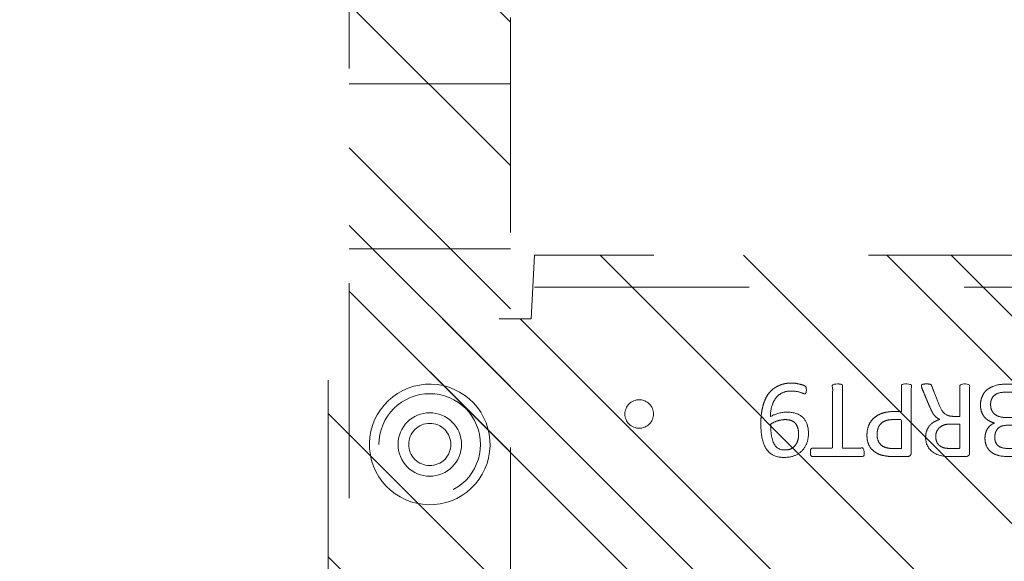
# Model space of a CAD drawing. Header units: inches. Extents: x -462 to -293, y -254 to -12.
# Tile 26 of 89: x -372.45 to -366.34, y -71.72 to -68.36. Entities that reach past the tile are written whole.
import ezdxf

# ---------------------------------------------------------------- set-up
doc = ezdxf.new("R2010")
doc.units = ezdxf.units.IN
doc.header["$LTSCALE"] = 32
doc.header["$MEASUREMENT"] = 0
doc.linetypes.add('Dash Style-1', pattern=[0.083328, 0.041656, -0.041672])
for name, color, linetype, lineweight in [('DashLine', 7, 'Dash Style-1', 13), ('DashLineFill', 7, 'Dash Style-1', 13), ('Drawing', 7, 'Continuous', 18), ('Metal-Black', 7, 'Continuous', 18), ('Metal-DeskStructure', 7, 'Continuous', 13), ('None', 7, 'Continuous', 18), ('SolidLine', 7, 'Continuous', 15)]:
    doc.layers.add(name, color=color, linetype=linetype, lineweight=lineweight)
pattern_1 = [(45, (0, 0), (-1.61302, 1.93572), []), (45, (-1.0608, 1.0608), (-0.472346, 0.416761), [])]

# ---------------------------------------------------------------- blocks, each defined once
blk = doc.blocks.new('Group-12')
at = {"layer": 'DashLine'}
blk.add_rational_spline([(3.4259, -2.5591), (3.4259, -37.7752), (3.4259, -72.9914), (3.4259, -74.5276), (1.8898, -74.5276), (-11.0287, -74.5473), (-23.9472, -74.5671), (-25.2496, -74.4618), (-25.4762, -73.1751), (-27.4062, -52.6221), (-29.3362, -32.0691), (-29.6454, -28.7795), (-29.6452, -25.4721), (-29.6458, -14.0156), (-29.6464, -2.5591), (-13.1102, -2.5591), (3.4259, -2.5591)], [1, 1, 1, 0.707106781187, 1, 1, 1, 1, 1, 1, 1, 1, 1, 1, 1, 1, 1], degree=2, knots=[0, 0, 0, 0.343773, 0.343773, 0.354376, 0.354376, 0.480484, 0.480484, 0.493239, 0.493239, 0.694763, 0.694763, 0.727018, 0.727018, 0.838741, 0.838741, 1, 1, 1], dxfattribs=at)
at = {"layer": 'SolidLine'}
blk.add_rational_spline([(4.8819, -2.5591), (4.8819, -37.7752), (4.8819, -72.9914), (4.8819, -75.9836), (1.8898, -75.9836), (-11.0237, -76.0038), (-23.9372, -76.0241), (-26.4886, -75.8182), (-26.9262, -73.3111), (-28.8567, -52.7586), (-30.7872, -32.2061), (-31.1014, -28.847), (-31.1022, -25.4721), (-31.1023, -14.0156), (-31.1024, -2.5591), (-13.1102, -2.5591), (4.8819, -2.5591)], [1, 1, 1, 0.707106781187, 1, 1, 1, 1, 1, 1, 1, 1, 1, 1, 1, 1, 1], degree=2, knots=[0, 0, 0, 0.330467, 0.330467, 0.350321, 0.350321, 0.471501, 0.471501, 0.49552, 0.49552, 0.690342, 0.690342, 0.722181, 0.722181, 0.830262, 0.830262, 1, 1, 1], dxfattribs=at)
blk = doc.blocks.new('Group-40')
at = {"layer": 'SolidLine', "color": 7}
for points, knots in [([(1.2823, 6.0565), (1.3118, 6.0565), (1.3709, 6.0491), (1.4262, 6.0325), (1.4742, 6.0048), (1.5093, 5.9623), (1.5314, 5.9033), (1.5314, 5.8498), (1.5259, 5.8221), (1.5176, 5.7889), (1.5093, 5.7778), (1.4982, 5.7741), (1.4816, 5.7741), (1.4724, 5.776), (1.4668, 5.7778), (1.465, 5.7815), (1.465, 5.7889), (1.4705, 5.8018), (1.4779, 5.8239), (1.4816, 5.8516), (1.4816, 5.9033), (1.4558, 5.9513), (1.4133, 5.9808), (1.3561, 5.9974), (1.3229, 5.9974), (1.334, 5.979), (1.3506, 5.9273), (1.3506, 5.8572), (1.3303, 5.8055), (1.2952, 5.776), (1.2472, 5.7612), (1.1882, 5.7612), (1.1347, 5.7796), (1.0941, 5.8166), (1.0701, 5.8719), (1.0701, 5.9402), (1.083, 5.9826), (1.1107, 6.0159), (1.1476, 6.038), (1.1956, 6.0509), (1.2509, 6.0565), (1.2823, 6.0565)], [0, 0, 0, 0.054342, 0.108683, 0.163025, 0.217366, 0.271708, 0.32605, 0.346749, 0.367448, 0.408846, 0.429545, 0.450244, 0.466803, 0.483362, 0.499922, 0.516481, 0.53304, 0.549599, 0.566158, 0.582718, 0.612524, 0.642331, 0.672137, 0.701944, 0.701944, 0.721255, 0.740567, 0.762023, 0.78348, 0.804937, 0.826394, 0.847851, 0.869308, 0.890765, 0.912222, 0.926851, 0.941481, 0.956111, 0.970741, 0.98537, 1, 1, 1]), ([(1.2768, 5.9956), (1.2325, 5.9956), (1.1411, 5.979), (1.1162, 5.9291), (1.1162, 5.8848), (1.1328, 5.8516), (1.1605, 5.8313), (1.1956, 5.8221), (1.2343, 5.8221), (1.2675, 5.8313), (1.2915, 5.8498), (1.3044, 5.8811), (1.3044, 5.931), (1.2878, 5.979), (1.2768, 5.9956)], [0, 0, 0, 0.066007, 0.19802, 0.264026, 0.330033, 0.39604, 0.462046, 0.528053, 0.60066, 0.673267, 0.745875, 0.818482, 0.909241, 1, 1, 1]), ([(1.1014, 5.7482), (1.1074, 5.7482), (1.118, 5.7482), (1.1236, 5.7445), (1.1273, 5.739), (1.1273, 5.6744), (1.1273, 5.6116), (1.3211, 5.6116), (1.5185, 5.6116), (1.5222, 5.608), (1.5241, 5.6006), (1.5259, 5.5895), (1.5259, 5.5729), (1.5241, 5.5618), (1.5222, 5.5544), (1.5185, 5.5507), (1.3211, 5.5507), (1.1273, 5.5507), (1.1273, 5.488), (1.1273, 5.4234), (1.1236, 5.4179), (1.118, 5.416), (1.1088, 5.4142), (1.0959, 5.4142), (1.0848, 5.416), (1.0793, 5.4179), (1.0756, 5.4234), (1.0756, 5.5812), (1.0756, 5.739), (1.0793, 5.7445), (1.0848, 5.7482), (1.0959, 5.7482), (1.1014, 5.7482)], [0, 0, 0, 0.003046, 0.005389, 0.007733, 0.010076, 0.089744, 0.089744, 0.335779, 0.340465, 0.345152, 0.349838, 0.354524, 0.360382, 0.36624, 0.372099, 0.377957, 0.6855, 0.6855, 0.785085, 0.788014, 0.790943, 0.793872, 0.796801, 0.798998, 0.801195, 0.803391, 0.805588, 0.991213, 0.99341, 0.995606, 0.997803, 1, 1, 1]), ([(1.2066, 5.3983), (1.2417, 5.3983), (1.2952, 5.3761), (1.3321, 5.3355), (1.3543, 5.2765), (1.3543, 5.2091), (1.3543, 5.1842), (1.4345, 5.1842), (1.5185, 5.1842), (1.5222, 5.1805), (1.5241, 5.1731), (1.5259, 5.162), (1.5259, 5.1454), (1.5241, 5.1344), (1.5222, 5.127), (1.5185, 5.1233), (1.3081, 5.1233), (1.0885, 5.1233), (1.0756, 5.1381), (1.0756, 5.1953), (1.0756, 5.258), (1.0793, 5.2839), (1.0867, 5.3208), (1.1088, 5.3577), (1.1402, 5.3854), (1.1826, 5.3983), (1.2066, 5.3983)], [0, 0, 0, 0.066268, 0.132535, 0.198803, 0.26507, 0.303966, 0.303966, 0.429297, 0.43506, 0.440822, 0.446584, 0.452347, 0.456957, 0.461567, 0.466177, 0.470786, 0.728938, 0.745073, 0.761208, 0.845107, 0.870922, 0.896738, 0.922553, 0.948369, 0.974184, 1, 1, 1]), ([(1.2122, 5.3355), (1.1845, 5.3355), (1.1476, 5.3152), (1.131, 5.2857), (1.1254, 5.2543), (1.1254, 5.211), (1.1254, 5.1842), (1.2149, 5.1842), (1.3044, 5.1842), (1.3044, 5.211), (1.3044, 5.2635), (1.2915, 5.3005), (1.2657, 5.3244), (1.2325, 5.3355), (1.2122, 5.3355)], [0, 0, 0, 0.053098, 0.106195, 0.159293, 0.212391, 0.297937, 0.297937, 0.584068, 0.584068, 0.669615, 0.752211, 0.834807, 0.917404, 1, 1, 1]), ([(1.5148, 5.0603), (1.5185, 5.0603), (1.5222, 5.0584), (1.5241, 5.0511), (1.5259, 5.0381), (1.5259, 5.0197), (1.5241, 5.0086), (1.5222, 5.0012), (1.5167, 4.9975), (1.5111, 4.9957), (1.4585, 4.9754), (1.4059, 4.9551), (1.3875, 4.9477), (1.358, 4.9329), (1.3358, 4.9108), (1.3247, 4.8813), (1.3247, 4.8416), (1.3247, 4.8222), (1.4198, 4.8222), (1.5185, 4.8222), (1.5222, 4.8185), (1.5241, 4.8111), (1.5259, 4.8001), (1.5259, 4.7835), (1.5241, 4.7724), (1.5222, 4.765), (1.5185, 4.7613), (1.3072, 4.7613), (1.0867, 4.7613), (1.0756, 4.7761), (1.0756, 4.8314), (1.0756, 4.896), (1.0774, 4.9182), (1.0793, 4.9274), (1.083, 4.9532), (1.1033, 4.9938), (1.1328, 5.0197), (1.1716, 5.0344), (1.2159, 5.0344), (1.2528, 5.0215), (1.2805, 4.9994), (1.2989, 4.9662), (1.3063, 4.9477), (1.3118, 4.9588), (1.3266, 4.9772), (1.3469, 4.992), (1.3746, 5.0049), (1.3912, 5.0123), (1.4401, 5.0326), (1.489, 5.0529), (1.5019, 5.0584), (1.513, 5.0603), (1.5148, 5.0603)], [0, 0, 0, 0.004018, 0.008035, 0.012053, 0.01607, 0.020088, 0.024105, 0.028123, 0.03214, 0.03214, 0.070951, 0.070951, 0.084634, 0.098317, 0.112001, 0.125684, 0.138745, 0.138745, 0.202807, 0.205295, 0.207782, 0.21027, 0.212758, 0.214748, 0.216739, 0.218729, 0.220719, 0.332671, 0.339637, 0.346603, 0.391882, 0.407555, 0.423229, 0.423229, 0.466696, 0.510164, 0.553631, 0.597099, 0.640566, 0.684033, 0.727501, 0.770968, 0.770968, 0.798042, 0.825115, 0.852188, 0.879262, 0.879262, 0.958132, 0.958132, 0.979066, 1, 1, 1]), ([(1.2011, 4.9717), (1.1734, 4.9717), (1.1383, 4.9477), (1.1291, 4.92), (1.1273, 4.9108), (1.1254, 4.8887), (1.1254, 4.8471), (1.1254, 4.8222), (1.2011, 4.8222), (1.2768, 4.8222), (1.2768, 4.8508), (1.2768, 4.9034), (1.2657, 4.9366), (1.2435, 4.9606), (1.2159, 4.9717), (1.2011, 4.9717)], [0, 0, 0, 0.142515, 0.285031, 0.285031, 0.330993, 0.376955, 0.445899, 0.445899, 0.655281, 0.655281, 0.734439, 0.800829, 0.867219, 0.93361, 1, 1, 1]), ([(1.3949, 4.694), (1.417, 4.694), (1.4521, 4.6829), (1.4816, 4.6644), (1.5019, 4.6367), (1.5241, 4.5869), (1.5241, 4.4799), (1.5241, 4.4134), (1.513, 4.3987), (1.2998, 4.3987), (1.0867, 4.3987), (1.0756, 4.4134), (1.0756, 4.4716), (1.0756, 4.5629), (1.0922, 4.6146), (1.1199, 4.6478), (1.1623, 4.6663), (1.2048, 4.6663), (1.2343, 4.6589), (1.2583, 4.6441), (1.2786, 4.6201), (1.2841, 4.6072), (1.2878, 4.6257), (1.3063, 4.6571), (1.334, 4.681), (1.3727, 4.694), (1.3949, 4.694)], [0, 0, 0, 0.031455, 0.06291, 0.094366, 0.125821, 0.188731, 0.266159, 0.275837, 0.285516, 0.435531, 0.44521, 0.454888, 0.521427, 0.574659, 0.627891, 0.681123, 0.734355, 0.762747, 0.791139, 0.819531, 0.847924, 0.847924, 0.885943, 0.923962, 0.961981, 1, 1, 1]), ([(1.1956, 4.6054), (1.1789, 4.6054), (1.1531, 4.5961), (1.1347, 4.5758), (1.1254, 4.5445), (1.1254, 4.4891), (1.1254, 4.4577), (1.1974, 4.4577), (1.2694, 4.4577), (1.2694, 4.4919), (1.2694, 4.5482), (1.2583, 4.5777), (1.238, 4.5961), (1.2103, 4.6054), (1.1956, 4.6054)], [0, 0, 0, 0.074499, 0.148998, 0.223496, 0.297995, 0.395417, 0.395417, 0.61891, 0.61891, 0.724928, 0.793696, 0.862464, 0.931232, 1, 1, 1]), ([(1.3986, 4.6312), (1.3783, 4.6312), (1.3487, 4.6183), (1.3284, 4.5943), (1.3174, 4.5574), (1.3174, 4.4937), (1.3174, 4.4577), (1.3958, 4.4577), (1.4742, 4.4577), (1.4742, 4.5011), (1.4742, 4.5851), (1.4465, 4.6183), (1.417, 4.6312), (1.3986, 4.6312)], [0, 0, 0, 0.079156, 0.158312, 0.237468, 0.316624, 0.419526, 0.419526, 0.643799, 0.643799, 0.767809, 0.883905, 0.941952, 1, 1, 1]), ([(1.5001, 4.3229), (1.5074, 4.3229), (1.5213, 4.3201), (1.5241, 4.3118), (1.5241, 4.1927), (1.5241, 4.0737), (1.5222, 4.07), (1.5167, 4.0663), (1.5074, 4.0645), (1.4945, 4.0645), (1.4853, 4.0663), (1.4798, 4.0682), (1.4761, 4.0737), (1.4761, 4.1226), (1.4761, 4.1697), (1.3063, 4.1697), (1.1365, 4.1697), (1.1623, 4.1263), (1.1882, 4.0829), (1.19, 4.0774), (1.1919, 4.0682), (1.1882, 4.0645), (1.1771, 4.0626), (1.1646, 4.0626), (1.155, 4.0626), (1.1494, 4.0645), (1.1457, 4.0682), (1.1439, 4.0719), (1.1107, 4.1235), (1.0774, 4.1752), (1.0756, 4.1771), (1.0756, 4.1807), (1.0738, 4.1863), (1.0738, 4.2034), (1.0738, 4.2214), (1.0774, 4.2269), (1.0811, 4.2287), (1.2795, 4.2287), (1.4761, 4.2287), (1.4761, 4.2693), (1.4761, 4.3136), (1.4798, 4.3173), (1.4853, 4.321), (1.4945, 4.3229), (1.5001, 4.3229)], [0, 0, 0, 0.00261, 0.007831, 0.010441, 0.176195, 0.178805, 0.181415, 0.184026, 0.186636, 0.188594, 0.190551, 0.192509, 0.194467, 0.244389, 0.244389, 0.424498, 0.424498, 0.47805, 0.47805, 0.484241, 0.490432, 0.496622, 0.502813, 0.507071, 0.510941, 0.514811, 0.518682, 0.518682, 0.576295, 0.576295, 0.578743, 0.58119, 0.583638, 0.590247, 0.593184, 0.596122, 0.599059, 0.911881, 0.911881, 0.976501, 0.982376, 0.988251, 0.994125, 1, 1, 1])]:
    blk.add_open_spline(points, degree=2, knots=knots, dxfattribs=at)
blk = doc.blocks.new('1BRPT9-Bracket (2D)')
at = {"layer": 'DashLineFill', "linetype": 'Continuous', "lineweight": 13}
h = blk.add_hatch(dxfattribs=at)
h.set_pattern_fill('Steel', color=253, style=0, pattern_type=2)
h.set_pattern_definition(pattern_1)
edge = h.paths.add_edge_path()
edge.add_arc((1.6779, -8.4882), 0.252, 270, 360)
edge.add_line((1.9299, -8.4882), (1.9299, -7.4803))
edge.add_line((1.9299, -7.4803), (2.3236, -7.4803))
edge.add_line((2.3236, -7.4803), (2.3236, 7.4611))
edge.add_line((2.3236, 7.4611), (1.9299, 7.4803))
edge.add_line((1.9299, 7.4803), (1.9299, 8.4882))
edge.add_arc((1.6779, 8.4882), 0.252, 360, 450)
edge.add_line((1.6779, 8.7402), (-2.3221, 8.7402))
edge.add_line((-2.3221, 8.7402), (-2.3221, -8.7402))
edge.add_line((-2.3221, -8.7402), (1.6779, -8.7402))
h = blk.add_hatch(dxfattribs=at)
h.set_pattern_fill('Steel', color=253, style=0, pattern_type=2)
h.set_pattern_definition(pattern_1)
h.paths.add_polyline_path([(1.1504, 8.4252), (1.1812, 8.4237), (1.2118, 8.4191), (1.2418, 8.4116), (1.2709, 8.4012), (1.2988, 8.388), (1.3254, 8.3721), (1.3502, 8.3537), (1.3731, 8.3329), (1.3938, 8.31), (1.4123, 8.2852), (1.4281, 8.2587), (1.4414, 8.2308), (1.4518, 8.2017), (1.4593, 8.1717), (1.4638, 8.1411), (1.4653, 8.1102), (1.4638, 8.0794), (1.4593, 8.0488), (1.4518, 8.0188), (1.4414, 7.9897), (1.4281, 7.9618), (1.4123, 7.9353), (1.3938, 7.9104), (1.3731, 7.8875), (1.3502, 7.8668), (1.3254, 7.8484), (1.2988, 7.8325), (1.2709, 7.8193), (1.2418, 7.8088), (1.2118, 7.8013), (1.1812, 7.7968), (1.1504, 7.7953), (1.1195, 7.7968), (1.0889, 7.8013), (1.0589, 7.8088), (1.0298, 7.8193), (1.0019, 7.8325), (0.9754, 7.8484), (0.9506, 7.8668), (0.9277, 7.8875), (0.9069, 7.9104), (0.8885, 7.9353), (0.8726, 7.9618), (0.8594, 7.9897), (0.849, 8.0188), (0.8415, 8.0488), (0.8369, 8.0794), (0.8354, 8.1102), (0.8369, 8.1411), (0.8415, 8.1717), (0.849, 8.2017), (0.8594, 8.2308), (0.8726, 8.2587), (0.8885, 8.2852), (0.9069, 8.31), (0.9277, 8.3329), (0.9506, 8.3537), (0.9754, 8.3721), (1.0019, 8.388), (1.0298, 8.4012), (1.0589, 8.4116), (1.0889, 8.4191), (1.1195, 8.4237)])
h = blk.add_hatch(dxfattribs=at)
h.set_pattern_fill('Steel', color=253, style=0, pattern_type=2)
h.set_pattern_definition(pattern_1)
h.paths.add_polyline_path([(1.1504, 8.3071), (1.1697, 8.3061), (1.1888, 8.3033), (1.2075, 8.2986), (1.2257, 8.2921), (1.2432, 8.2838), (1.2597, 8.2739), (1.2753, 8.2624), (1.2896, 8.2494), (1.3025, 8.2351), (1.314, 8.2196), (1.324, 8.203), (1.3322, 8.1856), (1.3387, 8.1674), (1.3434, 8.1486), (1.3463, 8.1295), (1.3472, 8.1102), (1.3463, 8.0909), (1.3434, 8.0718), (1.3387, 8.0531), (1.3322, 8.0349), (1.324, 8.0174), (1.314, 8.0009), (1.3025, 7.9854), (1.2896, 7.971), (1.2753, 7.9581), (1.2597, 7.9466), (1.2432, 7.9366), (1.2257, 7.9284), (1.2075, 7.9219), (1.1888, 7.9172), (1.1697, 7.9143), (1.1504, 7.9134), (1.1311, 7.9143), (1.112, 7.9172), (1.0932, 7.9219), (1.075, 7.9284), (1.0576, 7.9366), (1.041, 7.9466), (1.0255, 7.9581), (1.0112, 7.971), (0.9982, 7.9854), (0.9867, 8.0009), (0.9768, 8.0174), (0.9685, 8.0349), (0.962, 8.0531), (0.9573, 8.0718), (0.9545, 8.0909), (0.9535, 8.1102), (0.9545, 8.1295), (0.9573, 8.1486), (0.962, 8.1674), (0.9685, 8.1856), (0.9768, 8.203), (0.9867, 8.2196), (0.9982, 8.2351), (1.0112, 8.2494), (1.0255, 8.2624), (1.041, 8.2739), (1.0576, 8.2838), (1.075, 8.2921), (1.0932, 8.2986), (1.112, 8.3033), (1.1311, 8.3061)])
h = blk.add_hatch(dxfattribs=at)
h.set_pattern_fill('Steel', color=253, style=0, pattern_type=2)
h.set_pattern_definition(pattern_1)
h.paths.add_polyline_path([(1.3393, 6.8996), (1.348, 6.8992), (1.3566, 6.8979), (1.3651, 6.8958), (1.3732, 6.8929), (1.3811, 6.8891), (1.3886, 6.8847), (1.3955, 6.8795), (1.402, 6.8737), (1.4078, 6.8672), (1.413, 6.8602), (1.4175, 6.8528), (1.4212, 6.8449), (1.4241, 6.8367), (1.4262, 6.8283), (1.4275, 6.8197), (1.4279, 6.811), (1.4275, 6.8023), (1.4262, 6.7937), (1.4241, 6.7853), (1.4212, 6.7771), (1.4175, 6.7693), (1.413, 6.7618), (1.4078, 6.7548), (1.402, 6.7484), (1.3955, 6.7425), (1.3886, 6.7374), (1.3811, 6.7329), (1.3732, 6.7292), (1.3651, 6.7263), (1.3566, 6.7241), (1.348, 6.7229), (1.3393, 6.7224), (1.3307, 6.7229), (1.3221, 6.7241), (1.3136, 6.7263), (1.3054, 6.7292), (1.2976, 6.7329), (1.2901, 6.7374), (1.2832, 6.7425), (1.2767, 6.7484), (1.2709, 6.7548), (1.2657, 6.7618), (1.2612, 6.7693), (1.2575, 6.7771), (1.2546, 6.7853), (1.2525, 6.7937), (1.2512, 6.8023), (1.2508, 6.811), (1.2512, 6.8197), (1.2525, 6.8283), (1.2546, 6.8367), (1.2575, 6.8449), (1.2612, 6.8528), (1.2657, 6.8602), (1.2709, 6.8672), (1.2767, 6.8737), (1.2832, 6.8795), (1.2901, 6.8847), (1.2976, 6.8891), (1.3054, 6.8929), (1.3136, 6.8958), (1.3221, 6.8979), (1.3307, 6.8992)])
at = {"layer": 'DashLineFill'}
blk.add_line((2.1268, 7.4611), (2.1268, -7.4803), dxfattribs=at)
at = {"layer": 'DashLineFill', "flags": 128}
blk.add_lwpolyline([(1.6779, -8.7402, 0.414214), (1.9299, -8.4882), (1.9299, -7.4803), (2.3236, -7.4803), (2.3236, 7.4611), (1.9299, 7.4803), (1.9299, 8.4882, 0.414214), (1.6779, 8.7402), (-2.3221, 8.7402), (-2.3221, -8.7402)], format="xyb", close=True, dxfattribs=at)
for points in [[(1.1504, 8.4252), (1.1812, 8.4237), (1.2118, 8.4191), (1.2418, 8.4116), (1.2709, 8.4012), (1.2988, 8.388), (1.3254, 8.3721), (1.3502, 8.3537), (1.3731, 8.3329), (1.3938, 8.31), (1.4123, 8.2852), (1.4281, 8.2587), (1.4414, 8.2308), (1.4518, 8.2017), (1.4593, 8.1717), (1.4638, 8.1411), (1.4653, 8.1102), (1.4638, 8.0794), (1.4593, 8.0488), (1.4518, 8.0188), (1.4414, 7.9897), (1.4281, 7.9618), (1.4123, 7.9353), (1.3938, 7.9104), (1.3731, 7.8875), (1.3502, 7.8668), (1.3254, 7.8484), (1.2988, 7.8325), (1.2709, 7.8193), (1.2418, 7.8088), (1.2118, 7.8013), (1.1812, 7.7968), (1.1504, 7.7953), (1.1195, 7.7968), (1.0889, 7.8013), (1.0589, 7.8088), (1.0298, 7.8193), (1.0019, 7.8325), (0.9754, 7.8484), (0.9506, 7.8668), (0.9277, 7.8875), (0.9069, 7.9104), (0.8885, 7.9353), (0.8726, 7.9618), (0.8594, 7.9897), (0.849, 8.0188), (0.8415, 8.0488), (0.8369, 8.0794), (0.8354, 8.1102), (0.8369, 8.1411), (0.8415, 8.1717), (0.849, 8.2017), (0.8594, 8.2308), (0.8726, 8.2587), (0.8885, 8.2852), (0.9069, 8.31), (0.9277, 8.3329), (0.9506, 8.3537), (0.9754, 8.3721), (1.0019, 8.388), (1.0298, 8.4012), (1.0589, 8.4116), (1.0889, 8.4191), (1.1195, 8.4237)], [(1.1504, 8.3071), (1.1697, 8.3061), (1.1888, 8.3033), (1.2075, 8.2986), (1.2257, 8.2921), (1.2432, 8.2838), (1.2597, 8.2739), (1.2753, 8.2624), (1.2896, 8.2494), (1.3025, 8.2351), (1.314, 8.2196), (1.324, 8.203), (1.3322, 8.1856), (1.3387, 8.1674), (1.3434, 8.1486), (1.3463, 8.1295), (1.3472, 8.1102), (1.3463, 8.0909), (1.3434, 8.0718), (1.3387, 8.0531), (1.3322, 8.0349), (1.324, 8.0174), (1.314, 8.0009), (1.3025, 7.9854), (1.2896, 7.971), (1.2753, 7.9581), (1.2597, 7.9466), (1.2432, 7.9366), (1.2257, 7.9284), (1.2075, 7.9219), (1.1888, 7.9172), (1.1697, 7.9143), (1.1504, 7.9134), (1.1311, 7.9143), (1.112, 7.9172), (1.0932, 7.9219), (1.075, 7.9284), (1.0576, 7.9366), (1.041, 7.9466), (1.0255, 7.9581), (1.0112, 7.971), (0.9982, 7.9854), (0.9867, 8.0009), (0.9768, 8.0174), (0.9685, 8.0349), (0.962, 8.0531), (0.9573, 8.0718), (0.9545, 8.0909), (0.9535, 8.1102), (0.9545, 8.1295), (0.9573, 8.1486), (0.962, 8.1674), (0.9685, 8.1856), (0.9768, 8.203), (0.9867, 8.2196), (0.9982, 8.2351), (1.0112, 8.2494), (1.0255, 8.2624), (1.041, 8.2739), (1.0576, 8.2838), (1.075, 8.2921), (1.0932, 8.2986), (1.112, 8.3033), (1.1311, 8.3061)], [(1.3393, 6.8996), (1.348, 6.8992), (1.3566, 6.8979), (1.3651, 6.8958), (1.3732, 6.8929), (1.3811, 6.8891), (1.3886, 6.8847), (1.3955, 6.8795), (1.402, 6.8737), (1.4078, 6.8672), (1.413, 6.8602), (1.4175, 6.8528), (1.4212, 6.8449), (1.4241, 6.8367), (1.4262, 6.8283), (1.4275, 6.8197), (1.4279, 6.811), (1.4275, 6.8023), (1.4262, 6.7937), (1.4241, 6.7853), (1.4212, 6.7771), (1.4175, 6.7693), (1.413, 6.7618), (1.4078, 6.7548), (1.402, 6.7484), (1.3955, 6.7425), (1.3886, 6.7374), (1.3811, 6.7329), (1.3732, 6.7292), (1.3651, 6.7263), (1.3566, 6.7241), (1.348, 6.7229), (1.3393, 6.7224), (1.3307, 6.7229), (1.3221, 6.7241), (1.3136, 6.7263), (1.3054, 6.7292), (1.2976, 6.7329), (1.2901, 6.7374), (1.2832, 6.7425), (1.2767, 6.7484), (1.2709, 6.7548), (1.2657, 6.7618), (1.2612, 6.7693), (1.2575, 6.7771), (1.2546, 6.7853), (1.2525, 6.7937), (1.2512, 6.8023), (1.2508, 6.811), (1.2512, 6.8197), (1.2525, 6.8283), (1.2546, 6.8367), (1.2575, 6.8449), (1.2612, 6.8528), (1.2657, 6.8602), (1.2709, 6.8672), (1.2767, 6.8737), (1.2832, 6.8795), (1.2901, 6.8847), (1.2976, 6.8891), (1.3054, 6.8929), (1.3136, 6.8958), (1.3221, 6.8979), (1.3307, 6.8992)]]:
    blk.add_lwpolyline(points, close=True, dxfattribs=at)
at = {"layer": 'SolidLine', "color": 7}
blk.add_blockref('Group-40', (0, 0), dxfattribs=at)
blk = doc.blocks.new('1BRPT6-LeftBeam (2D)')
at = {"layer": 'DashLineFill', "linetype": 'Continuous', "lineweight": 13}
h = blk.add_hatch(dxfattribs=at)
h.set_pattern_fill('Steel', color=253, style=0, pattern_type=2)
h.set_pattern_definition(pattern_1)
h.paths.add_polyline_path([(-1.8504, 0.5), (20.4724, 0.5), (20.4724, -0.5), (-1.8504, -0.5)])
at = {"layer": 'DashLineFill'}
for p, q in [((2.3622, -0.5), (2.3622, 0.5)), ((3.3858, -0.5), (3.3858, 0.5))]:
    blk.add_line(p, q, dxfattribs=at)
at = {"layer": 'DashLineFill', "flags": 128}
blk.add_lwpolyline([(-1.8504, 0.5), (20.4724, 0.5), (20.4724, -0.5), (-1.8504, -0.5)], close=True, dxfattribs=at)
at = {"layer": 'SolidLine', "flags": 128}
for points in [[(1.1224, 0.373), (1.1591, 0.3739), (1.1957, 0.3712), (1.2319, 0.3649), (1.2672, 0.3551), (1.3015, 0.3418), (1.3342, 0.3253), (1.3652, 0.3056), (1.3942, 0.283), (1.4207, 0.2577), (1.4447, 0.2299), (1.4658, 0.1998), (1.4838, 0.1679), (1.4987, 0.1343), (1.5102, 0.0995), (1.5182, 0.0636), (1.5227, 0.0272), (1.5235, -0.0095), (1.5208, -0.0461), (1.5145, -0.0823), (1.5047, -0.1176), (1.4914, -0.1519), (1.4749, -0.1846), (1.4552, -0.2156), (1.4326, -0.2446), (1.4073, -0.2711), (1.3795, -0.2951), (1.3494, -0.3162), (1.3175, -0.3342), (1.2839, -0.3491), (1.2491, -0.3606), (1.2132, -0.3686), (1.1768, -0.373), (1.1401, -0.3739), (1.1035, -0.3712), (1.0673, -0.3649), (1.032, -0.3551), (0.9977, -0.3418), (0.965, -0.3253), (0.934, -0.3056), (0.9051, -0.283), (0.8785, -0.2577), (0.8545, -0.2299), (0.8334, -0.1998), (0.8154, -0.1679), (0.8005, -0.1343), (0.789, -0.0995), (0.781, -0.0636), (0.7766, -0.0272), (0.7757, 0.0095), (0.7784, 0.0461), (0.7847, 0.0823), (0.7945, 0.1176), (0.8078, 0.1519), (0.8243, 0.1846), (0.844, 0.2156), (0.8666, 0.2445), (0.8919, 0.2711), (0.9197, 0.2951), (0.9498, 0.3162), (0.9817, 0.3342), (1.0153, 0.3491), (1.0502, 0.3606), (1.086, 0.3686)], [(1.2805, 0), (1.2798, -0.0128), (1.2779, -0.0255), (1.2748, -0.038), (1.2705, -0.0501), (1.265, -0.0617), (1.2584, -0.0727), (1.2508, -0.083), (1.2421, -0.0925), (1.2326, -0.1011), (1.2223, -0.1088), (1.2113, -0.1154), (1.1997, -0.1209), (1.1876, -0.1252), (1.1751, -0.1283), (1.1624, -0.1302), (1.1496, -0.1308), (1.1368, -0.1302), (1.1241, -0.1283), (1.1116, -0.1252), (1.0995, -0.1209), (1.0879, -0.1154), (1.0769, -0.1088), (1.0666, -0.1011), (1.0571, -0.0925), (1.0485, -0.083), (1.0408, -0.0727), (1.0342, -0.0617), (1.0287, -0.0501), (1.0244, -0.038), (1.0213, -0.0255), (1.0194, -0.0128), (1.0188, 0), (1.0194, 0.0128), (1.0213, 0.0255), (1.0244, 0.038), (1.0287, 0.0501), (1.0342, 0.0617), (1.0408, 0.0727), (1.0485, 0.083), (1.0571, 0.0925), (1.0666, 0.1011), (1.0769, 0.1088), (1.0879, 0.1154), (1.0995, 0.1209), (1.1116, 0.1252), (1.1241, 0.1283), (1.1368, 0.1302), (1.1496, 0.1308), (1.1624, 0.1302), (1.1751, 0.1283), (1.1876, 0.1252), (1.1997, 0.1209), (1.2113, 0.1154), (1.2223, 0.1088), (1.2326, 0.1011), (1.2421, 0.0925), (1.2508, 0.083), (1.2584, 0.0727), (1.265, 0.0617), (1.2705, 0.0501), (1.2748, 0.038), (1.2779, 0.0255), (1.2798, 0.0128)]]:
    blk.add_lwpolyline(points, close=True, dxfattribs=at)
blk = doc.blocks.new('StructEnd-L3 (2D)')
at = {"layer": 'Metal-Black', "color": 7}
blk.add_blockref('1BRPT9-Bracket (2D)', (-0.0002, 6.1024), dxfattribs=at)
at = {"layer": 'Metal-DeskStructure', "color": 7}
blk.add_blockref('1BRPT6-LeftBeam (2D)', (0.0006, 14.2126), dxfattribs=at)
blk = doc.blocks.new('Group-66')
at = {"layer": 'None'}
blk.add_blockref('Group-12', (0, 0), dxfattribs=at)
at = {"layer": 'SolidLine', "color": 7, "rotation": 90}
blk.add_blockref('StructEnd-L3 (2D)', (-8.3071, -58.5039), dxfattribs=at)
blk = doc.blocks.new('SL Runoff Utility L Desk2 (2D)')
at = {"layer": 'None'}
blk.add_blockref('Group-66', (0, 0), dxfattribs=at)
at = {"layer": 'Drawing', "color": 0, "flags": 1}
for tag in ['Tag', 'Catalog', 'Option1', 'Option2', 'Option3', 'Option4', 'Option5', 'Option6', 'Option7', 'Option8', 'Option9', 'Option10', 'Option11', 'Option12', 'Custom', 'FinishGroup', 'Discount', 'Item2', 'Item3', 'Item6', 'Item8', 'Item9', 'Item10', 'Item12', 'Item13', 'Item16', 'Item18', 'Item19', 'Item20', 'Item21', 'Item22', 'Item23', 'Item24', 'Item25', 'Item1', 'Item4', 'Item5', 'Item7', 'Item11', 'Item14', 'Item15', 'Item17']:
    blk.add_attdef(tag, (-64.7795, -74.6855), '', height=0.00709, dxfattribs=at)

msp = doc.modelspace()

# ---------------------------------------------------------------- block references
at = {"layer": 'Drawing'}
msp.add_blockref('SL Runoff Utility L Desk2 (2D)', (-347.3885, -13.6389), dxfattribs=at)

doc.saveas('drawing.dxf')
